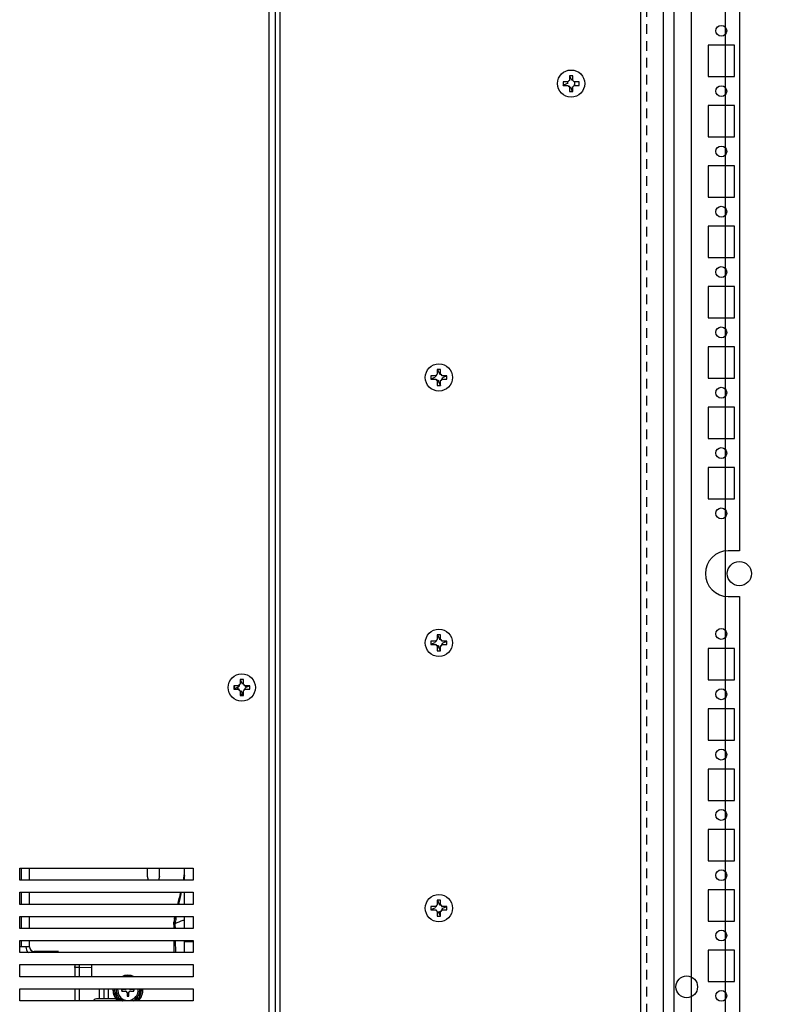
# Model space of a CAD drawing. Header units: inches. Extents: x 1399 to 7113, y 2289 to 6261.
# Tile 70 of 76: x 6505 to 6816, y 3960 to 4368. Entities that reach past the tile are written whole.
import ezdxf

# ---------------------------------------------------------------- set-up
doc = ezdxf.new("R2010")
doc.units = ezdxf.units.IN
doc.header["$MEASUREMENT"] = 0
doc.linetypes.add('VERDECKT', pattern=[7, 4, -3])
doc.layers.add('PWR_0150HP', color=7, linetype='Continuous')
doc.styles.get("Standard").update_dxf_attribs({"font": 'ARIALN.TTF'})
doc.dimstyles.get("Standard").update_dxf_attribs({"dimtxt": 25, "dimasz": 20, "dimexe": 5, "dimexo": 5, "dimgap": 10, "dimtad": 0, "dimtih": 1, "dimtoh": 1, "dimzin": 0, "dimdsep": 46, "dimtxsty": 'Standard', "dimcen": 10, "dimadec": 0, "dimazin": 0, "dimtfac": 1, "dimtofl": 0, "dimtmove": 0, "dimatfit": 3, "dimfxl": 1, "dimtolj": 1, "dimtzin": 0, "dimarcsym": 0})

# ---------------------------------------------------------------- blocks, each defined once
blk = doc.blocks.new('SUBPANEL_SIDE')
for p, q in [((0, -940), (0, 940)), ((35, 921.65), (35, -925.25))]:
    blk.add_line(p, q)
at = {"linetype": 'VERDECKT'}
blk.add_line((2.5, -934.5), (2.5, 919), dxfattribs=at)
blk.add_circle((19, -83.5), 4.5)
blk = doc.blocks.new('ENCL_SIDE')
for p, q in [((234.95, 2058.75), (234.95, 168.75)), ((254.95, 1989.25), (254.95, 1208.25)), ((234.95, 1426), (234.95, 1421.5)), ((234.95, 1417.75), (234.95, 1404.75)), ((252.95, 1417.75), (241.95, 1417.75)), ((241.95, 1417.75), (241.95, 1404.75)), ((252.95, 1404.75), (252.95, 1417.75)), ((241.95, 1404.75), (252.95, 1404.75)), ((234.95, 1401), (234.95, 1396.5)), ((234.95, 1392.75), (234.95, 1379.75)), ((252.95, 1392.75), (241.95, 1392.75)), ((241.95, 1392.75), (241.95, 1379.75)), ((252.95, 1379.75), (252.95, 1392.75)), ((241.95, 1379.75), (252.95, 1379.75)), ((234.95, 1376), (234.95, 1371.5)), ((234.95, 1367.75), (234.95, 1354.75)), ((252.95, 1367.75), (241.95, 1367.75)), ((241.95, 1367.75), (241.95, 1354.75)), ((252.95, 1354.75), (252.95, 1367.75)), ((234.95, 1351), (234.95, 1346.5)), ((241.95, 1354.75), (252.95, 1354.75)), ((234.95, 1342.75), (234.95, 1329.75)), ((252.95, 1342.75), (241.95, 1342.75)), ((241.95, 1342.75), (241.95, 1329.75)), ((252.95, 1329.75), (252.95, 1342.75)), ((241.95, 1329.75), (252.95, 1329.75)), ((234.95, 1326), (234.95, 1321.5)), ((234.95, 1317.75), (234.95, 1304.75)), ((252.95, 1317.75), (241.95, 1317.75)), ((241.95, 1317.75), (241.95, 1304.75)), ((252.95, 1304.75), (252.95, 1317.75)), ((241.95, 1304.75), (252.95, 1304.75)), ((234.95, 1301), (234.95, 1296.5)), ((234.95, 1292.75), (234.95, 1279.75)), ((252.95, 1292.75), (241.95, 1292.75)), ((241.95, 1292.75), (241.95, 1279.75)), ((252.95, 1279.75), (252.95, 1292.75)), ((241.95, 1279.75), (252.95, 1279.75)), ((234.95, 1276), (234.95, 1271.5)), ((234.95, 1267.75), (234.95, 1254.75)), ((252.95, 1267.75), (241.95, 1267.75)), ((241.95, 1267.75), (241.95, 1254.75)), ((252.95, 1254.75), (252.95, 1267.75)), ((241.95, 1254.75), (252.95, 1254.75)), ((234.95, 1251), (234.95, 1246.5)), ((234.95, 1242.75), (234.95, 1229.75)), ((252.95, 1242.75), (241.95, 1242.75)), ((241.95, 1242.75), (241.95, 1229.75)), ((252.95, 1229.75), (252.95, 1242.75)), ((241.95, 1229.75), (252.95, 1229.75)), ((234.95, 1226), (234.95, 1221.5)), ((234.95, 1217.75), (234.95, 1204.75)), ((254.95, 1208.25), (250.35, 1208.25)), ((234.95, 1201), (234.95, 1196.5)), ((234.95, 1192.75), (234.95, 1179.75)), ((250.35, 1189.25), (254.95, 1189.25)), ((254.95, 1189.25), (254.95, 208.25)), ((234.95, 1176), (234.95, 1171.5)), ((234.95, 1167.75), (234.95, 1154.75)), ((252.95, 1167.75), (241.95, 1167.75)), ((241.95, 1167.75), (241.95, 1154.75)), ((252.95, 1154.75), (252.95, 1167.75)), ((234.95, 1151), (234.95, 1146.5)), ((241.95, 1154.75), (252.95, 1154.75)), ((234.95, 1142.75), (234.95, 1129.75)), ((252.95, 1142.75), (241.95, 1142.75)), ((241.95, 1142.75), (241.95, 1129.75)), ((252.95, 1129.75), (252.95, 1142.75)), ((241.95, 1129.75), (252.95, 1129.75)), ((234.95, 1126), (234.95, 1121.5)), ((234.95, 1117.75), (234.95, 1104.75)), ((252.95, 1117.75), (241.95, 1117.75)), ((241.95, 1117.75), (241.95, 1104.75)), ((252.95, 1104.75), (252.95, 1117.75)), ((241.95, 1104.75), (252.95, 1104.75)), ((234.95, 1101), (234.95, 1096.5)), ((234.95, 1092.75), (234.95, 1079.75)), ((252.95, 1092.75), (241.95, 1092.75)), ((241.95, 1092.75), (241.95, 1079.75)), ((252.95, 1079.75), (252.95, 1092.75)), ((241.95, 1079.75), (252.95, 1079.75)), ((234.95, 1076), (234.95, 1071.5)), ((234.95, 1067.75), (234.95, 1054.75)), ((252.95, 1067.75), (241.95, 1067.75)), ((241.95, 1067.75), (241.95, 1054.75)), ((252.95, 1054.75), (252.95, 1067.75)), ((241.95, 1054.75), (252.95, 1054.75)), ((234.95, 1051), (234.95, 1046.5)), ((234.95, 1042.75), (234.95, 1029.75)), ((252.95, 1042.75), (241.95, 1042.75)), ((241.95, 1042.75), (241.95, 1029.75)), ((252.95, 1029.75), (252.95, 1042.75)), ((241.95, 1029.75), (252.95, 1029.75)), ((234.95, 1026), (234.95, 1021.5))]:
    blk.add_line(p, q)
for centre, radius in [((247.45, 1423.75), 2.25), ((247.45, 1398.75), 2.25), ((247.45, 1373.75), 2.25), ((247.45, 1348.75), 2.25), ((247.45, 1323.75), 2.25), ((247.45, 1298.75), 2.25), ((247.45, 1273.75), 2.25), ((247.45, 1248.75), 2.25), ((247.45, 1223.75), 2.25), ((254.95, 1198.75), 5), ((247.45, 1173.75), 2.25), ((247.45, 1148.75), 2.25), ((247.45, 1123.75), 2.25), ((247.45, 1098.75), 2.25), ((247.45, 1073.75), 2.25), ((247.45, 1048.75), 2.25), ((247.45, 1023.75), 2.25)]:
    blk.add_circle(centre, radius)
blk.add_arc((250.35, 1198.75), 9.5, 90, 270)
blk = doc.blocks.new('FRAME F_SIDE')
at = {"color": 7, "linetype": 'Continuous'}
for p, q in [((241.6, 273.35), (241.6, 1304.25)), ((246.1, 273.25), (246.1, 1302.45)), ((78.1, 181), (78.1, 1289.3)), ((80.7, 193.35), (80.7, 1276.95)), ((82.6, 163.35), (82.6, 1187.24)), ((202.59, 813.7), (202.65, 813.72)), ((204.01, 813.72), (202.59, 813.72)), ((202.59, 813.72), (202.59, 811.77)), ((202.7, 813.72), (203.44, 811.94)), ((204.01, 811.77), (204.01, 813.72)), ((201.95, 811.13), (200, 811.13)), ((200, 811.13), (200, 809.71)), ((200, 809.82), (201.57, 810.47)), ((200.02, 809.71), (200, 809.77)), ((200, 809.71), (201.95, 809.71)), ((201.57, 810.47), (202.04, 810.67)), ((202.59, 809.36), (202.33, 809.25)), ((202.59, 809.07), (202.59, 807.12)), ((203.9, 807.12), (203.16, 808.9)), ((204.01, 807.12), (204.01, 809.07)), ((206.6, 811.13), (204.65, 811.13)), ((204.65, 809.71), (206.6, 809.71)), ((204.88, 810.3), (204.82, 810.28)), ((204.88, 809.71), (204.88, 811.13)), ((206.6, 809.71), (206.6, 811.13)), ((202.59, 807.12), (204.01, 807.12)), ((204.01, 807.14), (203.95, 807.12)), ((149.21, 691.95), (147.79, 691.95)), ((147.79, 691.95), (147.79, 690)), ((147.79, 691.93), (147.85, 691.95)), ((147.9, 691.95), (148.55, 690.38)), ((148.55, 690.38), (148.75, 689.91)), ((149.21, 690), (149.21, 691.95)), ((147.15, 689.36), (145.2, 689.36)), ((145.2, 689.36), (145.2, 687.94)), ((145.2, 688.05), (146.98, 688.79)), ((145.22, 687.94), (145.2, 688)), ((145.2, 687.94), (147.15, 687.94)), ((147.79, 687.3), (147.79, 685.35)), ((149.1, 685.35), (148.36, 687.13)), ((149.21, 685.35), (149.21, 687.3)), ((151.8, 689.36), (149.85, 689.36)), ((149.85, 687.94), (151.8, 687.94)), ((151.8, 689.25), (150.02, 688.51)), ((151.78, 689.36), (151.8, 689.3)), ((151.8, 687.94), (151.8, 689.36)), ((147.79, 685.35), (149.21, 685.35)), ((149.21, 685.37), (149.15, 685.35)), ((149.21, 581.95), (147.79, 581.95)), ((147.79, 581.95), (147.79, 580)), ((147.79, 581.93), (147.85, 581.95)), ((147.9, 581.95), (148.55, 580.38)), ((148.55, 580.38), (148.75, 579.91)), ((149.21, 580), (149.21, 581.95)), ((147.15, 579.36), (145.2, 579.36)), ((145.2, 579.36), (145.2, 577.94)), ((145.2, 578.05), (146.98, 578.79)), ((145.22, 577.94), (145.2, 578)), ((145.2, 577.94), (147.15, 577.94)), ((147.79, 577.3), (147.79, 575.35)), ((149.1, 575.35), (148.36, 577.13)), ((149.21, 575.35), (149.21, 577.3)), ((151.8, 579.36), (149.85, 579.36)), ((149.85, 577.94), (151.8, 577.94)), ((151.8, 579.25), (150.02, 578.51)), ((151.78, 579.36), (151.8, 579.3)), ((151.8, 577.94), (151.8, 579.36)), ((147.79, 575.35), (149.21, 575.35)), ((149.21, 575.37), (149.15, 575.35)), ((65.99, 563.45), (65.99, 561.5)), ((67.41, 563.45), (65.99, 563.45)), ((65.99, 563.43), (66.05, 563.45)), ((66.1, 563.45), (66.84, 561.67)), ((67.41, 561.5), (67.41, 563.45)), ((63.4, 560.86), (63.4, 559.44)), ((65.35, 560.86), (63.4, 560.86)), ((63.4, 559.55), (64.97, 560.2)), ((63.42, 559.44), (63.4, 559.5)), ((63.4, 559.44), (65.35, 559.44)), ((64.97, 560.2), (65.18, 560.29)), ((65.28, 559.44), (64.97, 560.2)), ((70, 560.86), (68.05, 560.86)), ((68.05, 559.44), (70, 559.44)), ((68.12, 560.86), (68.43, 560.1)), ((68.43, 560.1), (68.22, 560.01)), ((70, 560.75), (68.43, 560.1)), ((69.98, 560.86), (70, 560.8)), ((70, 559.44), (70, 560.86)), ((65.99, 558.8), (65.99, 556.85)), ((67.41, 557.25), (65.99, 557.25)), ((65.99, 556.85), (67.41, 556.85)), ((67.13, 557.25), (66.56, 558.63)), ((67.41, 556.85), (67.41, 558.8)), ((-25.4, 480.25), (-25.4, 485.25)), ((-25.4, 485.25), (46.6, 485.25)), ((-24.7, 480.25), (-24.7, 485.25)), ((-21.3, 480.25), (-21.3, 485.25)), ((27.6, 481.85), (27.6, 485.25)), ((27.97, 480.25), (27.6, 481.85)), ((32.6, 481.85), (32.24, 480.25)), ((32.6, 481.85), (32.6, 485.25)), ((42.92, 482.16), (42.61, 480.25)), ((46.6, 485.25), (46.6, 480.25)), ((46.6, 480.25), (-25.4, 480.25)), ((-25.4, 470.25), (-25.4, 475.25)), ((-25.4, 475.25), (46.6, 475.25)), ((-24.7, 470.25), (-24.7, 475.25)), ((-21.3, 470.25), (-21.3, 475.25)), ((42.97, 470.25), (42.95, 475.25)), ((46.6, 475.25), (46.6, 470.25)), ((46.6, 470.25), (-25.4, 470.25)), ((145.2, 469.36), (145.2, 467.94)), ((147.15, 469.36), (145.2, 469.36)), ((147.79, 471.95), (147.79, 470)), ((149.21, 471.95), (147.79, 471.95)), ((147.79, 471.93), (147.85, 471.95)), ((147.9, 471.95), (148.55, 470.38)), ((148.55, 470.38), (148.75, 469.91)), ((149.21, 470), (149.21, 471.95)), ((151.8, 469.36), (149.85, 469.36)), ((151.78, 469.36), (151.8, 469.3)), ((151.8, 467.94), (151.8, 469.36)), ((-25.4, 460.25), (-25.4, 465.25)), ((-25.4, 465.25), (46.6, 465.25)), ((-24.7, 460.25), (-24.7, 465.25)), ((-21.3, 460.25), (-21.3, 465.25)), ((38.79, 464.29), (39, 465.25)), ((42.99, 460.25), (42.98, 465.25)), ((46.6, 465.25), (46.6, 460.25)), ((145.2, 468.05), (146.98, 468.79)), ((145.22, 467.94), (145.2, 468)), ((145.2, 467.94), (147.15, 467.94)), ((147.79, 467.3), (147.79, 465.35)), ((147.79, 465.35), (149.21, 465.35)), ((148.45, 466.92), (148.36, 467.13)), ((149.21, 467.23), (148.45, 466.92)), ((149.1, 465.35), (148.45, 466.92)), ((149.21, 465.37), (149.15, 465.35)), ((149.21, 465.35), (149.21, 467.3)), ((150.23, 468.6), (149.76, 468.4)), ((149.85, 467.94), (151.8, 467.94)), ((151.8, 469.25), (150.23, 468.6)), ((38.5, 461.9), (38.59, 462.99)), ((38.52, 462.46), (38.5, 461.9)), ((38.5, 461.9), (38.5, 460.25)), ((38.51, 462.16), (38.55, 462.69)), ((39, 462.14), (39, 461.9)), ((39, 461.9), (39.03, 460.25)), ((46.6, 460.25), (-25.4, 460.25)), ((-25.4, 450.25), (-25.4, 455.25)), ((-25.4, 455.25), (46.6, 455.25)), ((-24.7, 452.65), (-24.7, 455.25)), ((-21.3, 452.65), (-21.3, 455.25)), ((38.5, 455.25), (38.5, 450.25)), ((39.14, 455.25), (39.24, 450.25)), ((43, 454.65), (43, 455.25)), ((43, 450.25), (43, 454.65)), ((46.6, 454.65), (43, 454.65)), ((46.6, 455.25), (46.6, 450.25)), ((-24.7, 452.65), (-25.4, 452.65)), ((46.6, 450.25), (-25.4, 450.25)), ((-21.3, 452.65), (-24.7, 452.65)), ((-11.8, 450.75), (-19.4, 450.75)), ((-19.4, 450.75), (-19.4, 450.25)), ((-9.3, 450.75), (-11.8, 450.75)), ((-11.8, 450.75), (-11.8, 450.25)), ((-25.4, 440.25), (-25.4, 445.25)), ((-25.4, 445.25), (46.6, 445.25)), ((-2.5, 445.25), (-2.5, 444.5)), ((4.5, 440.65), (4.5, 445.25)), ((46.6, 445.25), (46.6, 440.25)), ((-2.46, 444.13), (-2.5, 444.5)), ((-2.5, 444.5), (-2.5, 444.13)), ((-2.5, 444.13), (-2.5, 440.25)), ((-0.53, 444.13), (-2.5, 444.13)), ((-0.53, 444.13), (4.5, 444.21)), ((-0.53, 440.25), (-0.53, 444.13)), ((46.6, 440.25), (-25.4, 440.25)), ((4.53, 440.25), (4.5, 440.65)), ((-25.4, 430.25), (-25.4, 435.25)), ((-25.4, 435.25), (46.6, 435.25)), ((-2.5, 435.25), (-2.5, 430.25)), ((-0.53, 430.25), (-0.53, 435.25)), ((7.53, 435.25), (7.53, 431.15)), ((9.5, 435.25), (9.5, 431.15)), ((11.47, 431.15), (11.47, 435.25)), ((13.33, 435.25), (13.3, 434.65)), ((13.4, 434.65), (13.43, 435.25)), ((14, 434.65), (14.03, 435.25)), ((15.25, 434.65), (15.29, 435.25)), ((17.01, 434.88), (17.02, 434.99)), ((17.01, 434.82), (17.03, 434.99)), ((18.5, 434.99), (17.01, 434.99)), ((17.01, 434.99), (17.01, 434.31)), ((17.03, 434.31), (17.01, 434.48)), ((17.02, 434.31), (17.01, 434.42)), ((17.01, 434.31), (18.5, 434.31)), ((19.16, 433.65), (19.16, 432.16)), ((19.6, 433.65), (19.6, 432.4)), ((19.6, 433.65), (19.84, 433.65)), ((19.84, 432.16), (19.84, 433.65)), ((21.99, 434.99), (20.5, 434.99)), ((20.5, 434.31), (21.99, 434.31)), ((21.97, 435.03), (21.98, 434.93)), ((21.97, 435.03), (21.99, 434.86)), ((21.99, 434.52), (21.98, 434.35)), ((21.99, 434.46), (21.98, 434.35)), ((21.99, 434.31), (21.99, 434.99)), ((24.39, 434.65), (24.35, 435.25)), ((46.6, 435.25), (46.6, 430.25)), ((46.6, 430.25), (-25.4, 430.25)), ((14.38, 431.15), (7, 431.15)), ((17.09, 431.15), (16.09, 431.15)), ((19.37, 432.16), (19.16, 432.18)), ((19.31, 432.16), (19.16, 432.17)), ((19.16, 432.16), (19.84, 432.16)), ((19.6, 432.4), (19.84, 432.16)), ((19.82, 432.18), (19.71, 432.16)), ((19.83, 432.17), (19.78, 432.17))]:
    blk.add_line(p, q, dxfattribs=at)
at = {"color": 7, "linetype": 'Continuous', "flags": 128}
for points in [[(14.5, 432.36), (14.19, 433.23), (14, 434.65)], [(16.2, 430.25), (15.61, 430.76), (14.98, 431.51)], [(23.41, 431.72), (22.7, 431.36), (21.95, 431.18)], [(23.95, 431.42), (23.39, 430.76), (22.8, 430.25)]]:
    blk.add_lwpolyline(points, dxfattribs=at)
at = {"color": 7, "linetype": 'Continuous'}
for centre in [(203.3, 810.42), (148.5, 688.65), (148.5, 578.65), (66.7, 560.15), (148.5, 468.65)]:
    blk.add_circle(centre, 5.65, dxfattribs=at)
for centre, radius, start, end in [((203.3, 810.42), 1.52, 152.1882, 174.6365), ((203.3, 810.42), 1.52, 117.8118, 152.1882), ((203.3, 810.42), 1.52, 207.8118, 242.1882), ((203.3, 810.42), 1.52, 242.1882, 264.6365), ((203.3, 810.42), 1.52, 62.1882, 84.6365), ((203.3, 810.42), 1.52, 27.8118, 62.1882), ((203.3, 810.42), 1.52, 297.8118, 332.1882), ((203.3, 810.42), 1.52, 332.1882, 354.6365), ((148.5, 688.65), 1.52, 117.8118, 152.1882), ((148.5, 688.65), 1.52, 62.1882, 84.6365), ((148.5, 688.65), 1.52, 27.8118, 62.1882), ((148.5, 688.65), 1.52, 152.1882, 174.6365), ((148.5, 688.65), 1.52, 207.8118, 242.1882), ((148.5, 688.65), 1.28, 236.1226, 258.774), ((148.5, 688.65), 1.52, 242.1882, 264.6365), ((148.5, 688.65), 1.52, 297.8118, 332.1882), ((148.5, 688.65), 1.52, 332.1882, 354.6365), ((148.5, 578.65), 1.52, 117.8118, 152.1882), ((148.5, 578.65), 1.52, 61.572, 84.6365), ((148.5, 578.65), 1.52, 27.8118, 62.1882), ((148.5, 578.65), 1.52, 152.1882, 174.6365), ((148.5, 578.65), 1.52, 207.8118, 242.1882), ((148.5, 578.65), 1.28, 236.1226, 258.774), ((148.5, 578.65), 1.52, 242.1882, 264.6365), ((148.5, 578.65), 1.52, 297.8118, 332.1882), ((148.5, 578.65), 1.52, 332.1882, 354.6365), ((66.7, 560.15), 1.52, 152.1882, 174.6365), ((66.7, 560.15), 1.52, 117.8118, 152.1882), ((66.7, 560.15), 1.52, 207.8118, 242.1882), ((66.7, 560.15), 1.28, 146.1226, 168.774), ((66.7, 560.15), 1.52, 62.1882, 84.6365), ((66.7, 560.15), 1.52, 27.8118, 62.1882), ((66.7, 560.15), 1.52, 297.8118, 332.1882), ((66.7, 560.15), 1.52, 332.1882, 354.6365), ((66.7, 560.15), 1.52, 242.1882, 264.6365), ((148.5, 468.65), 1.52, 152.1882, 174.6365), ((148.5, 468.65), 1.52, 117.8118, 152.1882), ((148.5, 468.65), 1.52, 62.1882, 84.6365), ((148.5, 468.65), 1.52, 27.8118, 62.1882), ((148.5, 468.65), 1.52, 207.8118, 242.1882), ((148.5, 468.65), 1.52, 242.1882, 264.6365), ((148.5, 468.65), 1.52, 297.8118, 332.1882), ((148.5, 468.65), 1.52, 332.1882, 354.6365), ((-19.4, 452.65), 3.4, 180, 224.9009), ((-19.4, 452.65), 1.9, 180, 270), ((19.5, 434.65), 6.2, 64.5854, 115.4146), ((19.5, 434.65), 6.1, 66.6402, 113.3598), ((19.5, 434.65), 6.2, 180, 225.2087), ((19.5, 434.65), 6.1, 180, 226.1629), ((19.5, 434.65), 4.89, 172.9476, 244.2063), ((19.5, 434.65), 4.25, 180, 8.1159), ((18.5, 435.65), 0.661, 270, 322.7456), ((18.5, 433.65), 0.661, 0, 90), ((20.5, 433.65), 0.661, 90, 180), ((20.5, 435.65), 0.661, 217.2544, 270), ((19.5, 434.65), 4.89, 295.7937, 0), ((19.5, 434.65), 6.1, 313.8371, 5.6448), ((19.5, 434.65), 6.2, 314.7913, 5.5534), ((19.5, 434.65), 5.5, 333.6947, 6.2629), ((7, 428.65), 2.5, 90, 140.2082)]:
    blk.add_arc(centre, radius, start, end, dxfattribs=at)
at = {"color": 7, "linetype": 'Continuous', "extrusion": (0, 0, -1)}
blk.add_ellipse((-0.5, 444.13), major_axis=(-0.03, 5), ratio=0.006979, start_param=4.71262, end_param=4.939253, dxfattribs=at)
at = {"color": 7, "linetype": 'Continuous'}
for points, knots in [([(149.21, 690), (149.21, 689.98), (149.21, 689.9), (149.21, 689.81), (149.21, 689.72), (149.21, 689.72)], [0, 0, 0, 0, 0.12965, 0.934697, 1, 1, 1, 1]), ([(147.53, 687.48), (147.54, 687.48), (147.62, 687.52), (147.7, 687.55), (147.78, 687.58), (147.79, 687.59)], [0, 0, 0, 0, 0.129642, 0.934697, 1, 1, 1, 1]), ([(148.25, 687.39), (148.25, 687.39), (148.29, 687.31), (148.32, 687.22), (148.35, 687.15), (148.36, 687.13)], [0, 0, 0, 0, 0.065303, 0.870358, 1, 1, 1, 1]), ([(149.21, 687.58), (149.21, 687.58), (149.21, 687.49), (149.21, 687.4), (149.21, 687.32), (149.21, 687.3)], [0, 0, 0, 0, 0.0653025, 0.8703492, 1, 1, 1, 1]), ([(149.85, 687.94), (149.83, 687.94), (149.75, 687.94), (149.66, 687.94), (149.57, 687.94), (149.57, 687.94)], [0, 0, 0, 0, 0.12965, 0.934697, 1, 1, 1, 1]), ([(149.21, 580), (149.21, 579.98), (149.21, 579.9), (149.21, 579.81), (149.21, 579.72), (149.21, 579.72)], [0, 0, 0, 0, 0.12965, 0.934697, 1, 1, 1, 1]), ([(147.53, 577.48), (147.54, 577.48), (147.62, 577.52), (147.7, 577.55), (147.78, 577.58), (147.79, 577.59)], [0, 0, 0, 0, 0.129642, 0.934697, 1, 1, 1, 1]), ([(148.25, 577.39), (148.25, 577.39), (148.29, 577.31), (148.32, 577.22), (148.35, 577.15), (148.36, 577.13)], [0, 0, 0, 0, 0.065303, 0.870358, 1, 1, 1, 1]), ([(149.21, 577.58), (149.21, 577.58), (149.21, 577.49), (149.21, 577.4), (149.21, 577.32), (149.21, 577.3)], [0, 0, 0, 0, 0.065303, 0.87035, 1, 1, 1, 1]), ([(149.85, 577.94), (149.83, 577.94), (149.75, 577.94), (149.66, 577.94), (149.57, 577.94), (149.57, 577.94)], [0, 0, 0, 0, 0.12965, 0.934697, 1, 1, 1, 1]), ([(63.49, 560.86), (63.5, 560.6), (63.51, 560.18), (63.51, 559.76), (63.52, 559.6)], [0, 0, 0, 0, 0.6315462, 1, 1, 1, 1]), ([(65.44, 560.4), (65.44, 560.4), (65.36, 560.36), (65.27, 560.33), (65.2, 560.3), (65.18, 560.29)], [0, 0, 0, 0, 0.06532, 0.870343, 1, 1, 1, 1]), ([(65.35, 560.86), (65.37, 560.86), (65.45, 560.86), (65.54, 560.86), (65.63, 560.86), (65.63, 560.86)], [0, 0, 0, 0, 0.129651, 0.934696, 1, 1, 1, 1]), ([(65.63, 559.44), (65.63, 559.44), (65.54, 559.44), (65.45, 559.44), (65.37, 559.44), (65.35, 559.44)], [0, 0, 0, 0, 0.065304, 0.870349, 1, 1, 1, 1]), ([(65.53, 561.12), (65.53, 561.11), (65.57, 561.03), (65.6, 560.95), (65.63, 560.87), (65.64, 560.86)], [0, 0, 0, 0, 0.129657, 0.934681, 1, 1, 1, 1]), ([(42.51, 480.25), (42.55, 480.46), (42.72, 481.29), (42.92, 482.75), (42.97, 484.03), (43, 484.65)], [0, 0, 0, 0, 0.152062, 0.592774, 1, 1, 1, 1]), ([(42.93, 480.25), (42.93, 480.47), (42.92, 482.14), (42.91, 483.8), (42.9, 485.25)], [0, 0, 0, 0, 0.131272, 1, 1, 1, 1]), ([(40.19, 470.25), (40.29, 470.65), (40.6, 471.88), (41.03, 473.53), (41.33, 474.81), (41.44, 475.25)], [0, 0, 0, 0, 0.2435165, 0.7398502, 1, 1, 1, 1]), ([(41.51, 475.25), (41.33, 474.54), (41.1, 473.65), (40.82, 472.56), (40.67, 471.98), (40.5, 471.35), (40.35, 470.77), (40.25, 470.39), (40.21, 470.25)], [0, 0, 0, 0, 0.425922, 0.533728, 0.6512, 0.777909, 0.913255, 1, 1, 1, 1]), ([(41.56, 475.25), (41.37, 474.38), (40.99, 472.7), (40.67, 471.04), (40.51, 470.25)], [0, 0, 0, 0, 0.5206121, 1, 1, 1, 1]), ([(149.21, 470), (149.21, 469.98), (149.21, 469.9), (149.21, 469.81), (149.21, 469.72), (149.21, 469.72)], [0, 0, 0, 0, 0.12965, 0.934698, 1, 1, 1, 1]), ([(149.57, 469.36), (149.57, 469.36), (149.66, 469.36), (149.75, 469.36), (149.83, 469.36), (149.85, 469.36)], [0, 0, 0, 0, 0.065303, 0.87035, 1, 1, 1, 1]), ([(38.98, 465.25), (38.93, 464.98), (38.82, 464.48), (38.71, 463.9), (38.66, 463.53), (38.59, 463.11), (38.56, 462.76), (38.52, 462.46)], [0, 0, 0, 0, 0.299433, 0.553566, 0.634891, 0.689596, 1, 1, 1, 1]), ([(39.54, 465.25), (39.46, 464.83), (39.32, 464.09), (39.13, 463.04), (39.04, 462.42), (39, 462.14)], [0, 0, 0, 0, 0.421189, 0.745038, 1, 1, 1, 1]), ([(149.21, 467.58), (149.21, 467.58), (149.21, 467.49), (149.21, 467.4), (149.21, 467.32), (149.21, 467.3)], [0, 0, 0, 0, 0.065302, 0.87035, 1, 1, 1, 1]), ([(149.85, 467.94), (149.83, 467.94), (149.75, 467.94), (149.66, 467.94), (149.57, 467.94), (149.57, 467.94)], [0, 0, 0, 0, 0.12965, 0.934697, 1, 1, 1, 1]), ([(42.99, 463.7), (42.77, 463.64), (41.39, 463.25), (40.1, 462.65), (39, 462.14)], [0, 0, 0, 0, 0.158287, 1, 1, 1, 1]), ([(14.58, 435.25), (14.58, 434.33), (14.58, 433.16), (14.58, 432.05), (14.58, 431.81)], [0, 0, 0, 0, 0.7856708, 1, 1, 1, 1]), ([(24.42, 431.81), (24.42, 432.05), (24.42, 433.11), (24.42, 434.22), (24.42, 435.08)], [0, 0, 0, 0, 0.225221, 1, 1, 1, 1]), ([(14.58, 431.81), (15.46, 431.3), (16.36, 430.78), (17.25, 430.26), (17.27, 430.25)], [0, 0, 0, 0, 0.978256, 1, 1, 1, 1]), ([(21.73, 430.25), (21.87, 430.33), (22.77, 430.85), (23.66, 431.37), (24.42, 431.81)], [0, 0, 0, 0, 0.1511397, 1, 1, 1, 1])]:
    blk.add_open_spline(points, degree=3, knots=knots, dxfattribs=at)
blk = doc.blocks.new('*D59')
at = {"color": 0, "linetype": 'Continuous', "lineweight": -2, "transparency": 16777216}
for p, q in [((6794.4, 5325.99), (7003.57, 5325.99)), ((6998.57, 5305.99), (6998.57, 4424.03)), ((6998.57, 2956.79), (6998.57, 4371.99)), ((6836.73, 2936.79), (7003.57, 2936.79))]:
    blk.add_line(p, q, dxfattribs=at)
at = {"color": 0, "linetype": 'Continuous', "transparency": 16777216}
for points in [[(6995.24, 5305.99), (7001.9, 5305.99), (6998.57, 5325.99)], [(6995.24, 2956.79), (7001.9, 2956.79), (6998.57, 2936.79)]]:
    blk.add_solid(points, dxfattribs=at)
at = {"layer": 'DEFPOINTS', "color": 0, "linetype": 'Continuous', "transparency": 16777216}
for p in [(6789.4, 5325.99), (6998.57, 5325.99), (6831.73, 2936.79)]:
    blk.add_point(p, dxfattribs=at)
at = {"color": 0, "linetype": 'Continuous', "transparency": 16777216, "insert": (6998.57, 4398.01), "char_height": 25, "attachment_point": 5}
blk.add_mtext('\\A1;2389.20 [94.1"]', dxfattribs=at)

msp = doc.modelspace()

# ---------------------------------------------------------------- block references
for name, p in [('ENCL_SIDE', (6548.735, 2939.541)), ('SUBPANEL_SIDE', (6762.835, 4050.541))]:
    msp.add_blockref(name, p)
at = {"layer": 'PWR_0150HP'}
msp.add_blockref('FRAME F_SIDE', (6530.584, 3530.978), dxfattribs=at)

# ---------------------------------------------------------------- dimensions: what is measured, and where the dimension line sits
at = {"linetype": 'Continuous'}
dim = msp.add_linear_dim(base=(6998.57, 5325.993), p1=(6831.735, 2936.791), p2=(6789.397, 5325.993), angle=90, dimstyle='Standard', dxfattribs=at)
dim.commit()
dim.dimension.update_dxf_attribs({"geometry": '*D59', "text_midpoint": (6998.57, 4398.01), "dimtype": 160})

doc.saveas('drawing.dxf')
